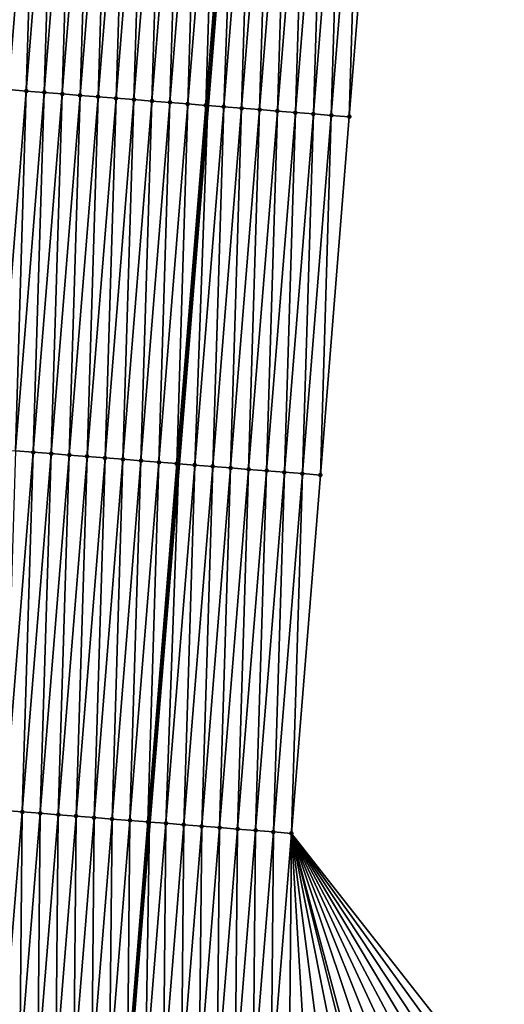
# Model space of a CAD drawing. Header units: feet. Extents: x 2017424 to 2024169, y 808042 to 818730.
# Tile 98 of 256: x 2023658 to 2023685, y 811170 to 811224. Entities that reach past the tile are written whole.
import ezdxf

# ---------------------------------------------------------------- set-up
doc = ezdxf.new("R2010")
doc.units = ezdxf.units.FT
doc.header["$MEASUREMENT"] = 0
for name, color, linetype, lineweight in [('EP_Travel Lane', 172, 'Continuous', 53), ('NB-Road Shots', 141, 'Continuous', 100), ('NB-Road X-Section', 40, 'Continuous', 13)]:
    doc.layers.add(name, color=color, linetype=linetype, lineweight=lineweight)
doc.layers.add('I-77-MM15-17_NB-Surface-BORDER', color=7, linetype='Continuous')
doc.layers.add('I-77-MM15-17_NB-Surface-TIN', color=7, linetype='Continuous')

msp = doc.modelspace()

# ---------------------------------------------------------------- linework, layer by layer
at = {"layer": 'EP_Travel Lane'}
msp.add_polyline3d([(2023678.060182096, 811339.0726287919, 322.2459856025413), (2023676.445383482, 811319.1486483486, 321.5912873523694), (2023674.830514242, 811299.223796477, 320.9619718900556), (2023673.215851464, 811279.3014920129, 320.2584545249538), (2023671.601175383, 811259.379023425, 319.5597165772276), (2023669.986608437, 811239.4579013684, 318.8217563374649), (2023668.371994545, 811219.5362000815, 318.1006673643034), (2023666.757329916, 811199.6138727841, 317.3978138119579), (2023665.142626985, 811179.6910729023, 316.7087262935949), (2023664.006704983, 811165.6756485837, 316.2096052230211)], dxfattribs=at)
at = {"layer": 'I-77-MM15-17_NB-Surface-BORDER', "color": 3, "linetype": 'Continuous', "lineweight": -3}
msp.add_polyline3d([(2023683.881199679, 811338.6080861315, 322.1031658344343), (2023681.277368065, 811318.7625601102, 321.4864727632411), (2023681.664101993, 811298.6792748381, 320.7703291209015), (2023681.054059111, 811278.6762143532, 320.0590351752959), (2023679.447229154, 811258.7532514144, 319.3562902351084), (2023677.840455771, 811238.8309899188, 318.6331158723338), (2023676.233641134, 811218.9082169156, 317.9248384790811), (2023674.6267319, 811198.9842710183, 317.2507258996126), (2023673.01984732, 811179.060630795, 316.5677092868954), (2023684.848114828, 811164.0090190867, 315.7964762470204), (2023684.371696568, 811158.1019451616, 315.5922642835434), (2023682.780231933, 811138.2074850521, 314.8583945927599), (2023680.194599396, 811118.362462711, 314.1586814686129), (2023678.605710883, 811098.436801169, 313.4919704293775), (2023676.020053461, 811078.5914667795, 312.8012137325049), (2023674.431214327, 811058.666424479, 312.1167525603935)], dxfattribs=at)
at = {"layer": 'I-77-MM15-17_NB-Surface-TIN', "color": 128, "linetype": 'Continuous', "lineweight": -3}
for points in [[(2023657.293926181, 811220.420640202, 318.3619972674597), (2023658.90066972, 811240.3425316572, 319.095952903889), (2023657.911810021, 811240.4214222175, 319.12093142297)], [(2023657.293926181, 811220.420640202, 318.3619972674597), (2023658.290757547, 811220.3410918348, 318.3374492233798), (2023658.90066972, 811240.3425316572, 319.095952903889)], [(2023658.290757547, 811220.3410918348, 318.3374492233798), (2023659.897504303, 811240.263023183, 319.0702428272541), (2023658.90066972, 811240.3425316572, 319.095952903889)], [(2023658.290757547, 811220.3410918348, 318.3374492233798), (2023659.287591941, 811220.2615810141, 318.3118075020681), (2023659.897504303, 811240.263023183, 319.0702428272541)], [(2023659.287591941, 811220.2615810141, 318.3118075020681), (2023660.894341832, 811240.1835512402, 319.0434686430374), (2023659.897504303, 811240.263023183, 319.0702428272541)], [(2023659.287591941, 811220.2615810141, 318.3118075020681), (2023660.284409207, 811220.1818578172, 318.2923519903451), (2023660.894341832, 811240.1835512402, 319.0434686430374)], [(2023660.284409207, 811220.1818578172, 318.2923519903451), (2023661.891163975, 811240.1038885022, 319.0222520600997), (2023660.894341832, 811240.1835512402, 319.0434686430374)], [(2023660.284409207, 811220.1818578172, 318.2923519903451), (2023661.281215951, 811220.1020041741, 318.2766961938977), (2023661.891163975, 811240.1038885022, 319.0222520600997)], [(2023661.281215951, 811220.1020041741, 318.2766961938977), (2023662.887977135, 811240.0241144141, 319.0042789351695), (2023661.891163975, 811240.1038885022, 319.0222520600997)], [(2023661.281215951, 811220.1020041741, 318.2766961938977), (2023662.278034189, 811220.0222930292, 318.2568896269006), (2023662.887977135, 811240.0241144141, 319.0042789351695)], [(2023662.278034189, 811220.0222930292, 318.2568896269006), (2023663.884803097, 811239.9444990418, 318.9816826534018), (2023662.887977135, 811240.0241144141, 319.0042789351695)], [(2023662.278034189, 811220.0222930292, 318.2568896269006), (2023663.274876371, 811219.9428787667, 318.2284353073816), (2023663.884803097, 811239.9444990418, 318.9816826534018)], [(2023663.274876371, 811219.9428787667, 318.2284353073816), (2023664.881636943, 811239.8649814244, 318.9562389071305), (2023663.884803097, 811239.9444990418, 318.9816826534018)], [(2023663.274876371, 811219.9428787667, 318.2284353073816), (2023664.271709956, 811219.863357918, 318.2030856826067), (2023664.881636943, 811239.8649814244, 318.9562389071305)], [(2023664.271709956, 811219.863357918, 318.2030856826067), (2023665.878477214, 811239.7855434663, 318.928474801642), (2023664.881636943, 811239.8649814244, 318.9562389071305)], [(2023664.271709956, 811219.863357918, 318.2030856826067), (2023665.268551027, 811219.7839298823, 318.1750325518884), (2023665.878477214, 811239.7855434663, 318.928474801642)], [(2023665.268551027, 811219.7839298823, 318.1750325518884), (2023666.875315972, 811239.7060867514, 318.9012570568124), (2023665.878477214, 811239.7855434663, 318.928474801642)], [(2023665.268551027, 811219.7839298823, 318.1750325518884), (2023666.265387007, 811219.704438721, 318.1488181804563), (2023666.875315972, 811239.7060867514, 318.9012570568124)], [(2023666.265387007, 811219.704438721, 318.1488181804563), (2023667.872149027, 811239.6265593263, 318.8760989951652), (2023666.875315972, 811239.7060867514, 318.9012570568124)], [(2023666.265387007, 811219.704438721, 318.1488181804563), (2023667.262215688, 811219.6248570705, 318.1252396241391), (2023667.872149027, 811239.6265593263, 318.8760989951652)], [(2023667.262215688, 811219.6248570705, 318.1252396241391), (2023668.868981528, 811239.5470250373, 318.8511408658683), (2023667.872149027, 811239.6265593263, 318.8760989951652)], [(2023667.262215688, 811219.6248570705, 318.1252396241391), (2023668.259035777, 811219.5451688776, 318.1047645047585), (2023668.868981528, 811239.5470250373, 318.8511408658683)], [(2023668.259035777, 811219.5451688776, 318.1047645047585), (2023669.865813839, 811239.467488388, 318.8262514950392), (2023668.868981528, 811239.5470250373, 318.8511408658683)], [(2023668.259035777, 811219.5451688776, 318.1047645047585), (2023668.371994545, 811219.5362000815, 318.1006673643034), (2023669.865813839, 811239.467488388, 318.8262514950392)], [(2023669.865813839, 811239.467488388, 318.8262514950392), (2023668.371994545, 811219.5362000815, 318.1006673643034), (2023669.986608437, 811239.4579013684, 318.8217563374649)], [(2023669.255899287, 811219.4660190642, 318.0686071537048), (2023669.986608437, 811239.4579013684, 318.8217563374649), (2023668.371994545, 811219.5362000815, 318.1006673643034)], [(2023669.255899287, 811219.4660190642, 318.0686071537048), (2023670.86267995, 811239.38837082, 318.7891548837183), (2023669.986608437, 811239.4579013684, 318.8217563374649)], [(2023669.255899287, 811219.4660190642, 318.0686071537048), (2023670.252695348, 811219.3860329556, 318.0568098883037), (2023670.86267995, 811239.38837082, 318.7891548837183)], [(2023670.252695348, 811219.3860329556, 318.0568098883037), (2023671.859546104, 811239.3092537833, 318.7520427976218), (2023670.86267995, 811239.38837082, 318.7891548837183)], [(2023670.252695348, 811219.3860329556, 318.0568098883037), (2023671.249535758, 811219.3065967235, 318.0289955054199), (2023671.859546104, 811239.3092537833, 318.7520427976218)], [(2023671.249535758, 811219.3065967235, 318.0289955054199), (2023672.856351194, 811239.2293796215, 318.7369846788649), (2023671.859546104, 811239.3092537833, 318.7520427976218)], [(2023671.249535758, 811219.3065967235, 318.0289955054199), (2023672.246365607, 811219.2270295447, 318.0049954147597), (2023672.856351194, 811239.2293796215, 318.7369846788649)], [(2023672.246365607, 811219.2270295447, 318.0049954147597), (2023673.853183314, 811239.149840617, 318.7121639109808), (2023672.856351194, 811239.2293796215, 318.7369846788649)], [(2023672.246365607, 811219.2270295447, 318.0049954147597), (2023673.243191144, 811219.1474089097, 317.9825524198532), (2023673.853183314, 811239.149840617, 318.7121639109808)], [(2023673.243191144, 811219.1474089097, 317.9825524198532), (2023674.85000866, 811239.0702176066, 318.6897901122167), (2023673.853183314, 811239.149840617, 318.7121639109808)], [(2023673.243191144, 811219.1474089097, 317.9825524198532), (2023674.240012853, 811219.067740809, 317.9614920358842), (2023674.85000866, 811239.0702176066, 318.6897901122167)], [(2023674.240012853, 811219.067740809, 317.9614920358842), (2023675.846830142, 811238.99054669, 318.6688117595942), (2023674.85000866, 811239.0702176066, 318.6897901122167)], [(2023674.240012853, 811219.067740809, 317.9614920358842), (2023675.236821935, 811218.9879161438, 317.9449921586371), (2023675.846830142, 811238.99054669, 318.6688117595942)], [(2023675.236821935, 811218.9879161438, 317.9449921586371), (2023676.843648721, 811238.9108397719, 318.6488820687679), (2023675.846830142, 811238.99054669, 318.6688117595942)], [(2023675.236821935, 811218.9879161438, 317.9449921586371), (2023676.233641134, 811218.9082169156, 317.9248384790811), (2023676.843648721, 811238.9108397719, 318.6488820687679)], [(2023676.233641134, 811218.9082169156, 317.9248384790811), (2023677.840455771, 811238.8309899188, 318.6331158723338), (2023676.843648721, 811238.9108397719, 318.6488820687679)], [(2023656.683916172, 811200.4179873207, 317.6388282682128), (2023658.290757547, 811220.3410918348, 318.3374492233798), (2023657.293926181, 811220.420640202, 318.3619972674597)], [(2023656.683916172, 811200.4179873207, 317.6388282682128), (2023657.680750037, 811200.3384699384, 317.6133776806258), (2023658.290757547, 811220.3410918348, 318.3374492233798)], [(2023657.680750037, 811200.3384699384, 317.6133776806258), (2023659.287591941, 811220.2615810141, 318.3118075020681), (2023658.290757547, 811220.3410918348, 318.3374492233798)], [(2023657.680750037, 811200.3384699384, 317.6133776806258), (2023658.677568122, 811200.2587568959, 317.5936263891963), (2023659.287591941, 811220.2615810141, 318.3118075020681)], [(2023658.677568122, 811200.2587568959, 317.5936263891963), (2023660.284409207, 811220.1818578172, 318.2923519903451), (2023659.287591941, 811220.2615810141, 318.3118075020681)], [(2023658.677568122, 811200.2587568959, 317.5936263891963), (2023659.674382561, 811200.1789986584, 317.5751915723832), (2023660.284409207, 811220.1818578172, 318.2923519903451)], [(2023659.674382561, 811200.1789986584, 317.5751915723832), (2023661.281215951, 811220.1020041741, 318.2766961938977), (2023660.284409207, 811220.1818578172, 318.2923519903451)], [(2023659.674382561, 811200.1789986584, 317.5751915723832), (2023660.671203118, 811200.0993162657, 317.5545475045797), (2023661.281215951, 811220.1020041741, 318.2766961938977)], [(2023660.671203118, 811200.0993162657, 317.5545475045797), (2023662.278034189, 811220.0222930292, 318.2568896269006), (2023661.281215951, 811220.1020041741, 318.2766961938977)], [(2023660.671203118, 811200.0993162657, 317.5545475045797), (2023661.668036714, 811200.0197955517, 317.5291939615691), (2023662.278034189, 811220.0222930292, 318.2568896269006)], [(2023661.668036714, 811200.0197955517, 317.5291939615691), (2023663.274876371, 811219.9428787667, 318.2284353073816), (2023662.278034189, 811220.0222930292, 318.2568896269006)], [(2023661.668036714, 811200.0197955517, 317.5291939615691), (2023662.664876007, 811199.940345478, 317.5017827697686), (2023663.274876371, 811219.9428787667, 318.2284353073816)], [(2023662.664876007, 811199.940345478, 317.5017827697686), (2023664.271709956, 811219.863357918, 318.2030856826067), (2023663.274876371, 811219.9428787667, 318.2284353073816)], [(2023662.664876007, 811199.940345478, 317.5017827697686), (2023663.661711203, 811199.8608445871, 317.475851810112), (2023664.271709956, 811219.863357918, 318.2030856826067)], [(2023663.661711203, 811199.8608445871, 317.475851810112), (2023665.268551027, 811219.7839298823, 318.1750325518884), (2023664.271709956, 811219.863357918, 318.2030856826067)], [(2023663.661711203, 811199.8608445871, 317.475851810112), (2023664.658551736, 811199.781409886, 317.4479928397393), (2023665.268551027, 811219.7839298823, 318.1750325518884)], [(2023664.658551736, 811199.781409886, 317.4479928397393), (2023666.265387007, 811219.704438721, 318.1488181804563), (2023665.268551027, 811219.7839298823, 318.1750325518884)], [(2023664.658551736, 811199.781409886, 317.4479928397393), (2023665.655380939, 811199.701834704, 317.4242258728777), (2023666.265387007, 811219.704438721, 318.1488181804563)], [(2023665.655380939, 811199.701834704, 317.4242258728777), (2023667.262215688, 811219.6248570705, 318.1252396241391), (2023666.265387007, 811219.704438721, 318.1488181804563)], [(2023665.655380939, 811199.701834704, 317.4242258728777), (2023666.65221011, 811199.6222591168, 317.4004707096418), (2023667.262215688, 811219.6248570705, 318.1252396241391)], [(2023666.65221011, 811199.6222591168, 317.4004707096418), (2023668.259035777, 811219.5451688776, 318.1047645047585), (2023667.262215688, 811219.6248570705, 318.1252396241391)], [(2023666.65221011, 811199.6222591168, 317.4004707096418), (2023666.757329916, 811199.6138727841, 317.3978138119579), (2023668.259035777, 811219.5451688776, 318.1047645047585)], [(2023668.259035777, 811219.5451688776, 318.1047645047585), (2023666.757329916, 811199.6138727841, 317.3978138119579), (2023668.371994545, 811219.5362000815, 318.1006673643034)], [(2023667.649043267, 811199.5427329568, 317.3752758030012), (2023668.371994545, 811219.5362000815, 318.1006673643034), (2023666.757329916, 811199.6138727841, 317.3978138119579)], [(2023667.649043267, 811199.5427329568, 317.3752758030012), (2023669.255899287, 811219.4660190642, 318.0686071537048), (2023668.371994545, 811219.5362000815, 318.1006673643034)], [(2023667.649043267, 811199.5427329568, 317.3752758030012), (2023668.645854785, 811199.4629385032, 317.3578959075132), (2023669.255899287, 811219.4660190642, 318.0686071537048)], [(2023668.645854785, 811199.4629385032, 317.3578959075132), (2023670.252695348, 811219.3860329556, 318.0568098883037), (2023669.255899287, 811219.4660190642, 318.0686071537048)], [(2023668.645854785, 811199.4629385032, 317.3578959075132), (2023669.642670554, 811199.3831967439, 317.3389810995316), (2023670.252695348, 811219.3860329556, 318.0568098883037)], [(2023669.642670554, 811199.3831967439, 317.3389810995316), (2023671.249535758, 811219.3065967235, 318.0289955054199), (2023670.252695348, 811219.3860329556, 318.0568098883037)], [(2023669.642670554, 811199.3831967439, 317.3389810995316), (2023670.639485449, 811199.3034441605, 317.3203815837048), (2023671.249535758, 811219.3065967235, 318.0289955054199)], [(2023670.639485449, 811199.3034441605, 317.3203815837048), (2023672.246365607, 811219.2270295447, 318.0049954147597), (2023671.249535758, 811219.3065967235, 318.0289955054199)], [(2023670.639485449, 811199.3034441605, 317.3203815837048), (2023671.63630702, 811199.2237743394, 317.2993713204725), (2023672.246365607, 811219.2270295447, 318.0049954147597)], [(2023671.63630702, 811199.2237743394, 317.2993713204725), (2023673.243191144, 811219.1474089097, 317.9825524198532), (2023672.246365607, 811219.2270295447, 318.0049954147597)], [(2023671.63630702, 811199.2237743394, 317.2993713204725), (2023672.633120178, 811199.1440002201, 317.2813991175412), (2023673.243191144, 811219.1474089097, 317.9825524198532)], [(2023672.633120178, 811199.1440002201, 317.2813991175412), (2023674.240012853, 811219.067740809, 317.9614920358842), (2023673.243191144, 811219.1474089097, 317.9825524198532)], [(2023672.633120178, 811199.1440002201, 317.2813991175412), (2023673.629920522, 811199.064067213, 317.2680550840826), (2023674.240012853, 811219.067740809, 317.9614920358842)], [(2023673.629920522, 811199.064067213, 317.2680550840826), (2023675.236821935, 811218.9879161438, 317.9449921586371), (2023674.240012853, 811219.067740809, 317.9614920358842)], [(2023673.629920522, 811199.064067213, 317.2680550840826), (2023674.6267319, 811198.9842710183, 317.2507258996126), (2023675.236821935, 811218.9879161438, 317.9449921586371)], [(2023674.6267319, 811198.9842710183, 317.2507258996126), (2023676.233641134, 811218.9082169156, 317.9248384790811), (2023675.236821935, 811218.9879161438, 317.9449921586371)], [(2023657.070745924, 811180.335890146, 316.8880796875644), (2023658.677568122, 811200.2587568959, 317.5936263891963), (2023657.680750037, 811200.3384699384, 317.6133776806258)], [(2023657.070745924, 811180.335890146, 316.8880796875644), (2023658.067557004, 811180.256090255, 316.8708581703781), (2023658.677568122, 811200.2587568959, 317.5936263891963)], [(2023658.067557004, 811180.256090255, 316.8708581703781), (2023659.674382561, 811200.1789986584, 317.5751915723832), (2023658.677568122, 811200.2587568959, 317.5936263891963)], [(2023658.067557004, 811180.256090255, 316.8708581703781), (2023659.064379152, 811180.176427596, 316.8496392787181), (2023659.674382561, 811200.1789986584, 317.5751915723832)], [(2023659.064379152, 811180.176427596, 316.8496392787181), (2023660.671203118, 811200.0993162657, 317.5545475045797), (2023659.674382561, 811200.1789986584, 317.5751915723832)], [(2023659.064379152, 811180.176427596, 316.8496392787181), (2023660.061213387, 811180.0969148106, 316.8240547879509), (2023660.671203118, 811200.0993162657, 317.5545475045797)], [(2023660.061213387, 811180.0969148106, 316.8240547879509), (2023661.668036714, 811200.0197955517, 317.5291939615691), (2023660.671203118, 811200.0993162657, 317.5545475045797)], [(2023660.061213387, 811180.0969148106, 316.8240547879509), (2023661.058056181, 811180.0175081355, 316.7953794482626), (2023661.668036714, 811200.0197955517, 317.5291939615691)], [(2023661.058056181, 811180.0175081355, 316.7953794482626), (2023662.664876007, 811199.940345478, 317.5017827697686), (2023661.668036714, 811200.0197955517, 317.5291939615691)], [(2023661.058056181, 811180.0175081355, 316.7953794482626), (2023662.054895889, 811179.9380632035, 316.7678184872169), (2023662.664876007, 811199.940345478, 317.5017827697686)], [(2023662.054895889, 811179.9380632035, 316.7678184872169), (2023663.661711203, 811199.8608445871, 317.475851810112), (2023662.664876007, 811199.940345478, 317.5017827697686)], [(2023662.054895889, 811179.9380632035, 316.7678184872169), (2023663.051727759, 811179.858521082, 316.7430885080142), (2023663.661711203, 811199.8608445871, 317.475851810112)], [(2023663.051727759, 811179.858521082, 316.7430885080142), (2023664.658551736, 811199.781409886, 317.4479928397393), (2023663.661711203, 811199.8608445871, 317.475851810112)], [(2023663.051727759, 811179.858521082, 316.7430885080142), (2023664.048542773, 811179.7787699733, 316.7244460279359), (2023664.658551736, 811199.781409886, 317.4479928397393)], [(2023664.048542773, 811179.7787699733, 316.7244460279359), (2023665.655380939, 811199.701834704, 317.4242258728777), (2023664.658551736, 811199.781409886, 317.4479928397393)], [(2023664.048542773, 811179.7787699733, 316.7244460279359), (2023665.04534423, 811179.698850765, 316.7107000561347), (2023665.655380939, 811199.701834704, 317.4242258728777)], [(2023665.04534423, 811179.698850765, 316.7107000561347), (2023666.65221011, 811199.6222591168, 317.4004707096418), (2023665.655380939, 811199.701834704, 317.4242258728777)], [(2023665.04534423, 811179.698850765, 316.7107000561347), (2023665.142626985, 811179.6910729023, 316.7087262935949), (2023666.65221011, 811199.6222591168, 317.4004707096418)], [(2023666.65221011, 811199.6222591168, 317.4004707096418), (2023665.142626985, 811179.6910729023, 316.7087262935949), (2023666.757329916, 811199.6138727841, 317.3978138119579)], [(2023666.042163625, 811179.6191539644, 316.6904756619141), (2023666.757329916, 811199.6138727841, 317.3978138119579), (2023665.142626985, 811179.6910729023, 316.7087262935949)], [(2023666.042163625, 811179.6191539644, 316.6904756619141), (2023667.649043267, 811199.5427329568, 317.3752758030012), (2023666.757329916, 811199.6138727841, 317.3978138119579)], [(2023666.042163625, 811179.6191539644, 316.6904756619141), (2023667.038991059, 811179.5395568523, 316.6673474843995), (2023667.649043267, 811199.5427329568, 317.3752758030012)], [(2023667.038991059, 811179.5395568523, 316.6673474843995), (2023668.645854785, 811199.4629385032, 317.3578959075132), (2023667.649043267, 811199.5427329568, 317.3752758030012)], [(2023667.038991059, 811179.5395568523, 316.6673474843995), (2023668.035809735, 811179.4598511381, 316.6473827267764), (2023668.645854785, 811199.4629385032, 317.3578959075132)], [(2023668.035809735, 811179.4598511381, 316.6473827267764), (2023669.642670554, 811199.3831967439, 317.3389810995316), (2023668.645854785, 811199.4629385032, 317.3578959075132)], [(2023668.035809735, 811179.4598511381, 316.6473827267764), (2023669.032622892, 811179.3800769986, 316.6294111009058), (2023669.642670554, 811199.3831967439, 317.3389810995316)], [(2023669.032622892, 811179.3800769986, 316.6294111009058), (2023670.639485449, 811199.3034441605, 317.3203815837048), (2023669.642670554, 811199.3831967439, 317.3389810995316)], [(2023669.032622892, 811179.3800769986, 316.6294111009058), (2023670.029435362, 811179.3002943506, 316.6116873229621), (2023670.639485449, 811199.3034441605, 317.3203815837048)], [(2023670.029435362, 811179.3002943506, 316.6116873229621), (2023671.63630702, 811199.2237743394, 317.2993713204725), (2023670.639485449, 811199.3034441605, 317.3203815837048)], [(2023670.029435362, 811179.3002943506, 316.6116873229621), (2023671.026235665, 811179.2203608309, 316.5983582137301), (2023671.63630702, 811199.2237743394, 317.2993713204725)], [(2023671.026235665, 811179.2203608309, 316.5983582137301), (2023672.633120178, 811199.1440002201, 317.2813991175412), (2023671.63630702, 811199.2237743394, 317.2993713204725)], [(2023671.026235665, 811179.2203608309, 316.5983582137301), (2023672.023031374, 811179.140370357, 316.586688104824), (2023672.633120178, 811199.1440002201, 317.2813991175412)], [(2023672.023031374, 811179.140370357, 316.586688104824), (2023673.629920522, 811199.064067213, 317.2680550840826), (2023672.633120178, 811199.1440002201, 317.2813991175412)], [(2023672.023031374, 811179.140370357, 316.586688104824), (2023673.01984732, 811179.060630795, 316.5677092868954), (2023673.629920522, 811199.064067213, 317.2680550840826)], [(2023673.01984732, 811179.060630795, 316.5677092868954), (2023674.6267319, 811198.9842710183, 317.2507258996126), (2023673.629920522, 811199.064067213, 317.2680550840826)], [(2023656.937150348, 811166.240263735, 316.3705045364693), (2023658.067557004, 811180.256090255, 316.8708581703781), (2023657.070745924, 811180.335890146, 316.8880796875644)], [(2023656.937150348, 811166.240263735, 316.3705045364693), (2023657.933975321, 811166.1606360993, 316.3482653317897), (2023658.067557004, 811180.256090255, 316.8708581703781)], [(2023657.933975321, 811166.1606360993, 316.3482653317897), (2023659.064379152, 811180.176427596, 316.8496392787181), (2023658.067557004, 811180.256090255, 316.8708581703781)], [(2023657.933975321, 811166.1606360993, 316.3482653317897), (2023658.930808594, 811166.0811113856, 316.3230281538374), (2023659.064379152, 811180.176427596, 316.8496392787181)], [(2023658.930808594, 811166.0811113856, 316.3230281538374), (2023660.061213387, 811180.0969148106, 316.8240547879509), (2023659.064379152, 811180.176427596, 316.8496392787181)], [(2023658.930808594, 811166.0811113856, 316.3230281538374), (2023659.927648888, 811166.0016737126, 316.295255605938), (2023660.061213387, 811180.0969148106, 316.8240547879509)], [(2023659.927648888, 811166.0016737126, 316.295255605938), (2023661.058056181, 811180.0175081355, 316.7953794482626), (2023660.061213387, 811180.0969148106, 316.8240547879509)], [(2023659.927648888, 811166.0016737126, 316.295255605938), (2023660.924487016, 811165.9222091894, 316.2682651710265), (2023661.058056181, 811180.0175081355, 316.7953794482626)], [(2023660.924487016, 811165.9222091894, 316.2682651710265), (2023662.054895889, 811179.9380632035, 316.7678184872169), (2023661.058056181, 811180.0175081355, 316.7953794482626)], [(2023660.924487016, 811165.9222091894, 316.2682651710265), (2023661.921326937, 811165.842766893, 316.2406272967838), (2023662.054895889, 811179.9380632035, 316.7678184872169)], [(2023661.921326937, 811165.842766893, 316.2406272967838), (2023663.051727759, 811179.858521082, 316.7430885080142), (2023662.054895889, 811179.9380632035, 316.7678184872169)], [(2023661.921326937, 811165.842766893, 316.2406272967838), (2023662.918136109, 811165.7629433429, 316.2240947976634), (2023663.051727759, 811179.858521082, 316.7430885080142)], [(2023662.918136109, 811165.7629433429, 316.2240947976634), (2023664.048542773, 811179.7787699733, 316.7244460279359), (2023663.051727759, 811179.858521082, 316.7430885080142)], [(2023662.918136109, 811165.7629433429, 316.2240947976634), (2023663.914935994, 811165.6830046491, 316.2109162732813), (2023664.048542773, 811179.7787699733, 316.7244460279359)], [(2023663.914935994, 811165.6830046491, 316.2109162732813), (2023665.04534423, 811179.698850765, 316.7107000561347), (2023664.048542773, 811179.7787699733, 316.7244460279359)], [(2023663.914935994, 811165.6830046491, 316.2109162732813), (2023664.006704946, 811165.6756485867, 316.2096052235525), (2023665.04534423, 811179.698850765, 316.7107000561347)], [(2023665.04534423, 811179.698850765, 316.7107000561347), (2023664.006704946, 811165.6756485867, 316.2096052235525), (2023665.142626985, 811179.6910729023, 316.7087262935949)], [(2023664.91173882, 811165.6031024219, 316.1966755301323), (2023665.142626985, 811179.6910729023, 316.7087262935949), (2023664.006704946, 811165.6756485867, 316.2096052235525)], [(2023664.91173882, 811165.6031024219, 316.1966755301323), (2023666.042163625, 811179.6191539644, 316.6904756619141), (2023665.142626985, 811179.6910729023, 316.7087262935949)], [(2023664.91173882, 811165.6031024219, 316.1966755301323), (2023665.908563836, 811165.5234753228, 316.1744206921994), (2023666.042163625, 811179.6191539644, 316.6904756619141)], [(2023665.908563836, 811165.5234753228, 316.1744206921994), (2023667.038991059, 811179.5395568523, 316.6673474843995), (2023666.042163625, 811179.6191539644, 316.6904756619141)], [(2023665.908563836, 811165.5234753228, 316.1744206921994), (2023666.905390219, 811165.4438651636, 316.1516724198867), (2023667.038991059, 811179.5395568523, 316.6673474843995)], [(2023666.905390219, 811165.4438651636, 316.1516724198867), (2023668.035809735, 811179.4598511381, 316.6473827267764), (2023667.038991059, 811179.5395568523, 316.6673474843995)], [(2023666.905390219, 811165.4438651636, 316.1516724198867), (2023667.902211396, 811165.3641904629, 316.1308041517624), (2023668.035809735, 811179.4598511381, 316.6473827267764)], [(2023667.902211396, 811165.3641904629, 316.1308041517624), (2023669.032622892, 811179.3800769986, 316.6294111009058), (2023668.035809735, 811179.4598511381, 316.6473827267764)], [(2023667.902211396, 811165.3641904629, 316.1308041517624), (2023668.899022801, 811165.2843946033, 316.1134650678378), (2023669.032622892, 811179.3800769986, 316.6294111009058)], [(2023668.899022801, 811165.2843946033, 316.1134650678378), (2023670.029435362, 811179.3002943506, 316.6116873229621), (2023669.032622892, 811179.3800769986, 316.6294111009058)], [(2023668.899022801, 811165.2843946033, 316.1134650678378), (2023669.895825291, 811165.2044882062, 316.0993457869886), (2023670.029435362, 811179.3002943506, 316.6116873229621)], [(2023669.895825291, 811165.2044882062, 316.0993457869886), (2023671.026235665, 811179.2203608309, 316.5983582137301), (2023670.029435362, 811179.3002943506, 316.6116873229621)], [(2023669.895825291, 811165.2044882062, 316.0993457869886), (2023670.892628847, 811165.1245950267, 316.0848414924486), (2023671.026235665, 811179.2203608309, 316.5983582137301)], [(2023670.892628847, 811165.1245950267, 316.0848414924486), (2023672.023031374, 811179.140370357, 316.586688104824), (2023671.026235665, 811179.2203608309, 316.5983582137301)], [(2023670.892628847, 811165.1245950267, 316.0848414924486), (2023671.889439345, 811165.0447879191, 316.0678300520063), (2023672.023031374, 811179.140370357, 316.586688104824)], [(2023671.889439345, 811165.0447879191, 316.0678300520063), (2023673.01984732, 811179.060630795, 316.5677092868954), (2023672.023031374, 811179.140370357, 316.586688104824)], [(2023671.889439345, 811165.0447879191, 316.0678300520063), (2023672.886254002, 811164.9650323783, 316.0493165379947), (2023673.01984732, 811179.060630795, 316.5677092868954)], [(2023672.886254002, 811164.9650323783, 316.0493165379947), (2023673.883081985, 811164.8854420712, 316.0259900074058), (2023673.01984732, 811179.060630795, 316.5677092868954)], [(2023675.876750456, 811164.7264164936, 315.974820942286), (2023676.622145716, 811164.6670383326, 315.9534173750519), (2023673.01984732, 811179.060630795, 316.5677092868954)], [(2023676.873593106, 811164.6470080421, 315.9461972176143), (2023673.01984732, 811179.060630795, 316.5677092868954), (2023676.622145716, 811164.6670383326, 315.9534173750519)], [(2023673.883081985, 811164.8854420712, 316.0259900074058), (2023674.879913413, 811164.8058944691, 316.0014195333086), (2023673.01984732, 811179.060630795, 316.5677092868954)], [(2023674.879913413, 811164.8058944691, 316.0014195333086), (2023675.876750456, 811164.7264164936, 315.974820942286), (2023673.01984732, 811179.060630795, 316.5677092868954)], [(2023676.873593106, 811164.6470080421, 315.9461972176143), (2023677.870427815, 811164.5675011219, 315.9204417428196), (2023673.01984732, 811179.060630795, 316.5677092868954)], [(2023677.870427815, 811164.5675011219, 315.9204417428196), (2023678.867272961, 811164.4881236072, 315.8909168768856), (2023673.01984732, 811179.060630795, 316.5677092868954)], [(2023678.867272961, 811164.4881236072, 315.8909168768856), (2023679.864087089, 811164.4083615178, 315.8725941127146), (2023673.01984732, 811179.060630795, 316.5677092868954)], [(2023679.864087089, 811164.4083615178, 315.8725941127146), (2023680.860897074, 811164.3285480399, 315.855768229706), (2023673.01984732, 811179.060630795, 316.5677092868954)], [(2023680.860897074, 811164.3285480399, 315.855768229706), (2023681.857708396, 811164.248751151, 315.8384591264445), (2023673.01984732, 811179.060630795, 316.5677092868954)], [(2023681.857708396, 811164.248751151, 315.8384591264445), (2023682.854513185, 811164.1688732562, 315.8235096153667), (2023673.01984732, 811179.060630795, 316.5677092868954)], [(2023682.854513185, 811164.1688732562, 315.8235096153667), (2023683.85131732, 811164.0889872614, 315.8087960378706), (2023673.01984732, 811179.060630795, 316.5677092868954)], [(2023683.85131732, 811164.0889872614, 315.8087960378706), (2023684.848114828, 811164.0090190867, 315.7964762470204), (2023673.01984732, 811179.060630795, 316.5677092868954)]]:
    msp.add_3dface(points, dxfattribs=at)
at = {"layer": 'NB-Road Shots', "lineweight": 100}
for p in [(2023658.290757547, 811220.3410918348, 318.3374492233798), (2023659.287591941, 811220.2615810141, 318.3118075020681), (2023660.284409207, 811220.1818578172, 318.2923519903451), (2023661.281215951, 811220.1020041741, 318.2766961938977), (2023662.278034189, 811220.0222930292, 318.2568896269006), (2023663.274876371, 811219.9428787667, 318.2284353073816), (2023664.271709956, 811219.863357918, 318.2030856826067), (2023665.268551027, 811219.7839298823, 318.1750325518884), (2023666.265387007, 811219.704438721, 318.1488181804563), (2023667.262215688, 811219.6248570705, 318.1252396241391), (2023668.259035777, 811219.5451688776, 318.1047645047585), (2023669.255899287, 811219.4660190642, 318.0686071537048), (2023670.252695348, 811219.3860329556, 318.0568098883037), (2023671.249535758, 811219.3065967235, 318.0289955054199), (2023672.246365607, 811219.2270295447, 318.0049954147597), (2023673.243191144, 811219.1474089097, 317.9825524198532), (2023674.240012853, 811219.067740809, 317.9614920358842), (2023675.236821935, 811218.9879161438, 317.9449921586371), (2023676.233641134, 811218.9082169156, 317.9248384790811), (2023658.677568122, 811200.2587568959, 317.5936263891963), (2023659.674382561, 811200.1789986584, 317.5751915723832), (2023660.671203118, 811200.0993162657, 317.5545475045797), (2023661.668036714, 811200.0197955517, 317.5291939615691), (2023662.664876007, 811199.940345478, 317.5017827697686), (2023663.661711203, 811199.8608445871, 317.475851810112), (2023664.658551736, 811199.781409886, 317.4479928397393), (2023665.655380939, 811199.701834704, 317.4242258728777), (2023666.65221011, 811199.6222591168, 317.4004707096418), (2023667.649043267, 811199.5427329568, 317.3752758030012), (2023668.645854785, 811199.4629385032, 317.3578959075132), (2023669.642670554, 811199.3831967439, 317.3389810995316), (2023670.639485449, 811199.3034441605, 317.3203815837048), (2023671.63630702, 811199.2237743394, 317.2993713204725), (2023672.633120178, 811199.1440002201, 317.2813991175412), (2023673.629920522, 811199.064067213, 317.2680550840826), (2023674.6267319, 811198.9842710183, 317.2507258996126), (2023658.067557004, 811180.256090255, 316.8708581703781), (2023659.064379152, 811180.176427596, 316.8496392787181), (2023660.061213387, 811180.0969148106, 316.8240547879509), (2023661.058056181, 811180.0175081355, 316.7953794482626), (2023662.054895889, 811179.9380632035, 316.7678184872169), (2023663.051727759, 811179.858521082, 316.7430885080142), (2023664.048542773, 811179.7787699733, 316.7244460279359), (2023665.04534423, 811179.698850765, 316.7107000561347), (2023666.042163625, 811179.6191539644, 316.6904756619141), (2023667.038991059, 811179.5395568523, 316.6673474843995), (2023668.035809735, 811179.4598511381, 316.6473827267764), (2023669.032622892, 811179.3800769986, 316.6294111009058), (2023670.029435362, 811179.3002943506, 316.6116873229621), (2023671.026235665, 811179.2203608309, 316.5983582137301), (2023672.023031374, 811179.140370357, 316.586688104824), (2023673.01984732, 811179.060630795, 316.5677092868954)]:
    msp.add_point(p, dxfattribs=at)
at = {"layer": 'NB-Road X-Section', "extrusion": (0.08034347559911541, 0.9961727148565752, 0.03442162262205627), "elevation": 970714.2677283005, "flags": 128}
msp.add_lwpolyline([(-1951911.603210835, -33115.25944991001), (-1951910.603210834, -33115.23928428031), (-1951909.603210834, -33115.22277461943), (-1951908.603210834, -33115.20170174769), (-1951907.603210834, -33115.17924544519), (-1951906.603210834, -33115.15523112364), (-1951905.603210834, -33115.1274002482), (-1951904.603210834, -33115.1155959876), (-1951903.603210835, -33115.07941719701), (-1951902.603210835, -33115.05892993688), (-1951901.603210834, -33115.03533739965), (-1951900.603210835, -33115.00910748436), (-1951899.603210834, -33114.98103771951), (-1951898.603210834, -33114.95567306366), (-1951897.603210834, -33114.92720187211), (-1951896.603210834, -33114.9073835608), (-1951895.603210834, -33114.89171848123), (-1951894.603210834, -33114.87225143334), (-1951893.603210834, -33114.84659450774), (-1951892.603210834, -33114.82203190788), (-1951891.603210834, -33114.79974262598), (-1951890.603210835, -33114.77728759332), (-1951889.603210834, -33114.75664271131), (-1951888.603210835, -33114.7392856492), (-1951887.603210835, -33114.71539704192), (-1951886.603210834, -33114.69024908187), (-1951885.603210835, -33114.66618856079), (-1951884.603210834, -33114.65004053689), (-1951883.603210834, -33114.63499317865), (-1951882.603210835, -33114.61669930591), (-1951881.603210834, -33114.59842682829), (-1951880.603210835, -33114.57638749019), (-1951879.894684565, -33114.56057435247), (-1951879.603210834, -33114.56161158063), (-1951878.981541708, -33114.55795297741), (-1951878.869636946, -33114.5597020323), (-1951878.603210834, -33114.57432598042), (-1951877.603210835, -33114.60810595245), (-1951876.603210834, -33114.62538416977), (-1951875.603210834, -33114.65920194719)], dxfattribs=at)
at = {"layer": 'NB-Road X-Section', "extrusion": (0.08034347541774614, 0.9961727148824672, 0.03442162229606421), "elevation": 970694.2673821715, "flags": 128}
msp.add_lwpolyline([(-1951911.603388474, -33115.24479262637), (-1951910.603388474, -33115.22745316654), (-1951909.603388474, -33115.21410122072), (-1951908.603388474, -33115.19611836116), (-1951907.603388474, -33115.17509563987), (-1951906.603388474, -33115.15648509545), (-1951905.603388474, -33115.1375590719), (-1951904.603388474, -33115.12016887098), (-1951903.603388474, -33115.094959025), (-1951902.603388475, -33115.07118977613), (-1951901.603388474, -33115.04740871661), (-1951900.603388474, -33115.01953322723), (-1951899.603388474, -33114.99358689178), (-1951898.603388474, -33114.9661594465), (-1951897.603388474, -33114.94079087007), (-1951896.603388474, -33114.92013456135), (-1951895.603388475, -33114.9016888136), (-1951894.603388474, -33114.88192581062), (-1951893.603388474, -33114.85646013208), (-1951892.603388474, -33114.83234553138), (-1951891.603388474, -33114.80891228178), (-1951890.603388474, -33114.78828618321), (-1951889.603388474, -33114.76973884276), (-1951888.603388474, -33114.75168602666), (-1951887.603388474, -33114.72937246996), (-1951886.603388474, -33114.70595381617), (-1951885.603388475, -33114.6817716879), (-1951884.603388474, -33114.66661556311), (-1951883.603388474, -33114.65129781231), (-1951882.603388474, -33114.63428757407), (-1951881.603388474, -33114.61546147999), (-1951880.603388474, -33114.59125808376), (-1951879.936478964, -33114.57571980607), (-1951879.856478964, -33114.57522607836), (-1951879.603388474, -33114.57859235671), (-1951878.894383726, -33114.57858044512), (-1951878.603388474, -33114.59621349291), (-1951877.603388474, -33114.62925748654), (-1951876.603388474, -33114.6482203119), (-1951875.603388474, -33114.68070846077), (-1951874.603388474, -33114.7051015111)], dxfattribs=at)
at = {"layer": 'NB-Road X-Section', "extrusion": (0.08034347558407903, 0.9961727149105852, 0.03442162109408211), "elevation": 970674.2677411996, "flags": 128}
msp.add_lwpolyline([(-1951911.603229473, -33115.23821715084), (-1951910.603229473, -33115.21922707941), (-1951909.603229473, -33115.20755005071), (-1951908.603229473, -33115.19421303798), (-1951907.603229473, -33115.17647875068), (-1951906.603229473, -33115.15849646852), (-1951905.603229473, -33115.13851987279), (-1951904.603229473, -33115.11537798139), (-1951903.603229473, -33115.09514159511), (-1951902.603229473, -33115.0813874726), (-1951901.603229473, -33115.06273393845), (-1951900.603229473, -33115.03798929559), (-1951899.603229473, -33115.01041199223), (-1951898.603229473, -33114.98171964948), (-1951897.603229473, -33114.95611998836), (-1951896.603229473, -33114.93488851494), (-1951895.603229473, -33114.91765678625), (-1951894.603229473, -33114.89625856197), (-1951893.603229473, -33114.87085341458), (-1951892.603229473, -33114.84519579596), (-1951891.603229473, -33114.82168003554), (-1951890.603229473, -33114.80237747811), (-1951889.603229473, -33114.78425254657), (-1951888.603229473, -33114.76422724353), (-1951887.603229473, -33114.74359356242), (-1951886.603229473, -33114.72252822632), (-1951885.603229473, -33114.69980102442), (-1951884.603229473, -33114.6839229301), (-1951883.603229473, -33114.67153405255), (-1951882.603229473, -33114.65596229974), (-1951881.603229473, -33114.63639783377), (-1951880.603229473, -33114.61613923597), (-1951879.974267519, -33114.60189541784), (-1951879.87369609, -33114.60123565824), (-1951879.603229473, -33114.60406170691), (-1951878.972743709, -33114.61565168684), (-1951878.603229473, -33114.63567541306), (-1951877.603229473, -33114.66410481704), (-1951876.603229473, -33114.68323893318), (-1951875.603229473, -33114.71693824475), (-1951874.603229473, -33114.73810018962)], dxfattribs=at)

doc.saveas('drawing.dxf')
